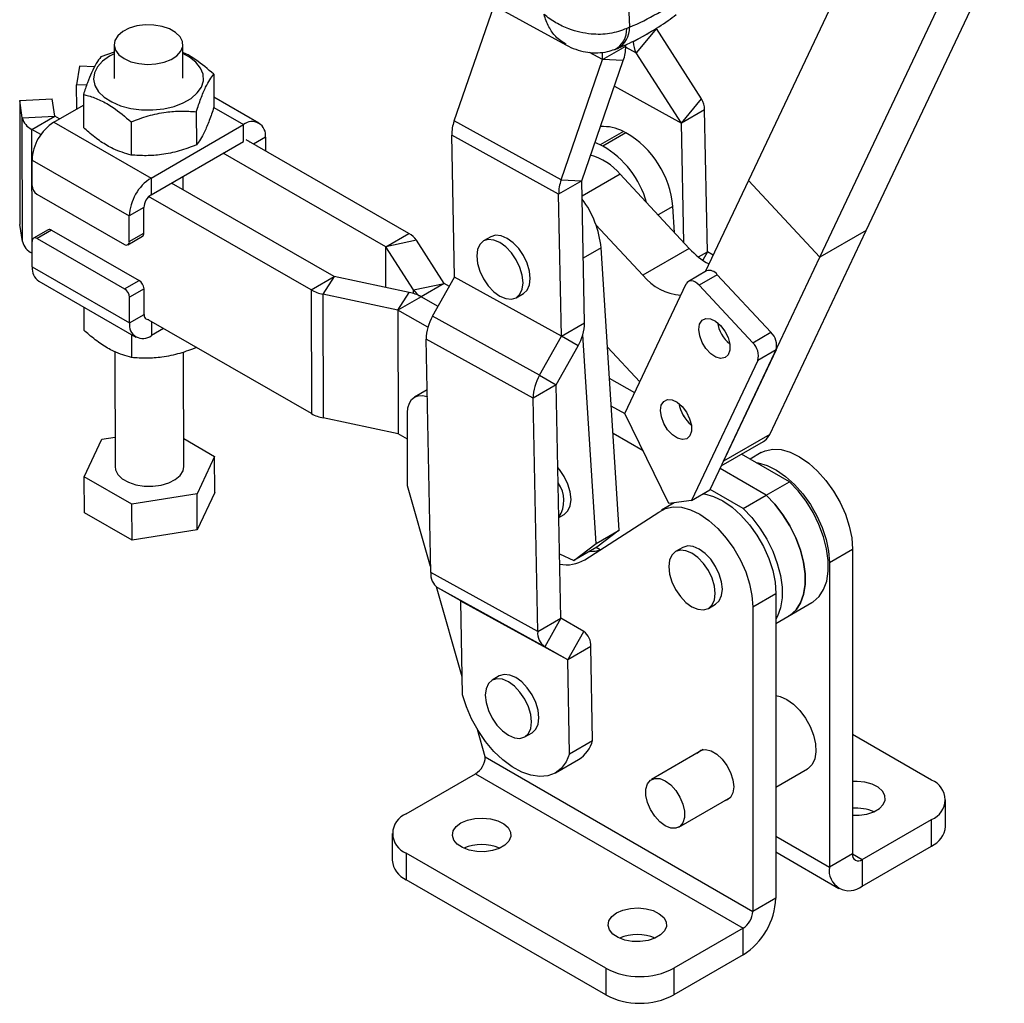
# Model space of a CAD drawing. Extents: x 65 to 753, y 47 to 611.
# Tile 21 of 22: x 562 to 752, y 281 to 472. Entities that reach past the tile are written whole.
import ezdxf

# ---------------------------------------------------------------- set-up
doc = ezdxf.new("R2010")
doc.units = 0
doc.header["$LTSCALE"] = 2
doc.layers.get('0').update_dxf_attribs({"linetype": 'CONTINUOUS'})

msp = doc.modelspace()

# ---------------------------------------------------------------- linework, layer by layer
at = {"color": 7, "linetype": 'CONTINUOUS'}
for p, q in [((729.606159, 497.320057), (702.836797, 440.738296)), ((725.679519, 431.050468), (752.448882, 487.632224)), ((716.699263, 425.866276), (743.468626, 482.448032)), ((679.28479, 480.691074), (679.799134, 470.454351)), ((649.844009, 476.680982), (667.450052, 467.027189)), ((645.788693, 452.282767), (653.51512, 474.668029)), ((679.799134, 470.454351), (679.238497, 470.181026)), ((680.516858, 467.607942), (684.995201, 470.193234)), ((684.996406, 470.188703), (681.090111, 465.451192)), ((693.762995, 456.581072), (684.996406, 470.188703)), ((579.857932, 467.059309), (579.872971, 460.518323)), ((593.206274, 460.548981), (593.191228, 467.089971)), ((674.573066, 464.176664), (679.051409, 466.761956)), ((679.051409, 466.761956), (679.045921, 467.043522)), ((579.86126, 465.612658), (577.288653, 464.704882)), ((666.52512, 440.856982), (674.572063, 464.170858)), ((670.52711, 440.684826), (678.574053, 463.998703)), ((674.573066, 464.176664), (674.545146, 465.609059)), ((678.574053, 463.998703), (674.572063, 464.170858)), ((689.856701, 451.843562), (681.090111, 465.451192)), ((573.150596, 462.922539), (572.598602, 459.289139)), ((576.066914, 462.780114), (573.150596, 462.922539)), ((599.18292, 461.360836), (599.197728, 454.924206)), ((574.515338, 459.195533), (572.598602, 459.289139)), ((572.609349, 454.615441), (572.598602, 459.289139)), ((561.554204, 456.228084), (567.863429, 456.555583)), ((568.367177, 453.241208), (567.863429, 456.555583)), ((573.901572, 457.421783), (573.916373, 450.985157)), ((607.943468, 451.866624), (599.1932, 456.891179)), ((689.856701, 451.843562), (693.762995, 456.581072)), ((562.057951, 452.91371), (561.554204, 456.228084)), ((561.554204, 456.228084), (561.60936, 432.244465)), ((568.174935, 452.055505), (573.906307, 455.364155)), ((694.336248, 454.424323), (689.857904, 451.83903)), ((694.872425, 426.91573), (694.336248, 454.424323)), ((562.057951, 452.91371), (568.367177, 453.241208)), ((562.1131, 428.930093), (562.057951, 452.91371)), ((563.89269, 450.651161), (568.371033, 453.236454)), ((569.298292, 452.704006), (568.371033, 453.236454)), ((595.795847, 454.077732), (595.810647, 447.641106)), ((565.655335, 449.639021), (563.89269, 450.651161)), ((563.94784, 426.667545), (563.89269, 450.651161)), ((568.174935, 452.055505), (587.031049, 441.228)), ((583.155166, 452.10821), (583.169973, 445.67158)), ((587.031049, 441.228), (604.94442, 451.569169)), ((604.951943, 448.298674), (604.94442, 451.569169)), ((666.52512, 440.856982), (645.788693, 452.282767)), ((690.308565, 428.717862), (689.857904, 451.83903)), ((609.198343, 449.112653), (609.204454, 446.453917)), ((666.047764, 438.093729), (645.311338, 449.519517)), ((645.847514, 422.010923), (645.311338, 449.519517)), ((678.596624, 450.220101), (674.118281, 447.634808)), ((679.066628, 449.990702), (674.588285, 447.40541)), ((679.066628, 449.990702), (678.596624, 450.220101)), ((587.038572, 437.957505), (604.951943, 448.298674)), ((637.012901, 430.485826), (605.470488, 448.598023)), ((674.118281, 447.634808), (673.079763, 448.080463)), ((674.588285, 447.40541), (674.118281, 447.634808)), ((632.534559, 427.900534), (600.992145, 446.012731)), ((563.943575, 444.70054), (582.799689, 433.873034)), ((563.954983, 439.740291), (563.943575, 444.70054)), ((587.031049, 441.228), (587.038572, 437.957505)), ((593.255944, 438.947109), (593.249973, 441.543276)), ((691.378753, 427.569733), (677.946434, 441.980286)), ((622.540783, 422.13125), (590.99837, 440.243447)), ((670.526107, 440.679021), (666.047764, 438.093729)), ((666.52512, 440.856982), (670.52711, 440.684826)), ((671.062285, 413.170428), (670.526107, 440.679021)), ((702.836797, 440.738296), (694.481097, 423.077055)), ((716.699263, 425.866276), (702.836797, 440.738296)), ((564.900294, 438.108752), (581.870793, 428.363999)), ((618.06244, 419.545958), (586.520027, 437.658155)), ((666.583941, 410.585136), (666.047764, 438.093729)), ((585.628116, 435.505851), (582.799689, 433.873034)), ((585.639524, 430.545602), (585.628116, 435.505851)), ((688.506492, 430.651174), (688.180308, 435.714874)), ((582.811096, 428.912786), (582.799689, 433.873034)), ((562.1131, 428.930093), (561.60936, 432.244465)), ((682.398497, 422.385541), (673.276089, 432.172307)), ((567.084416, 431.193839), (564.255988, 429.561023)), ((567.748524, 431.12927), (564.920096, 429.496454)), ((567.748524, 431.12927), (584.71903, 421.384514)), ((582.534901, 428.29943), (585.363329, 429.932247)), ((582.811096, 428.912786), (585.639524, 430.545602)), ((632.534559, 427.900534), (637.012901, 430.485826)), ((652.884108, 429.846039), (651.469895, 429.029631)), ((706.977782, 391.521046), (725.679519, 431.050468)), ((725.679519, 431.050468), (716.699263, 425.866276)), ((563.991208, 423.987414), (563.9798, 428.947663)), ((564.920096, 429.496454), (581.890602, 419.751697)), ((638.479264, 429.169372), (632.537641, 427.897767)), ((637.900021, 419.540095), (632.537641, 427.897767)), ((643.841648, 420.811698), (638.479264, 429.169372)), ((677.796107, 373.007433), (674.273875, 427.686861)), ((563.98509, 426.646155), (563.94784, 426.667545)), ((691.378753, 427.569733), (682.398497, 422.385541)), ((695.989923, 426.266223), (694.875338, 426.909538)), ((697.997526, 386.336855), (716.699263, 425.866276)), ((563.991208, 423.987414), (582.847322, 413.159909)), ((618.06244, 419.545958), (622.540783, 422.13125)), ((622.545596, 422.129483), (620.352844, 418.705212)), ((637.07598, 419.064387), (622.545596, 422.129483)), ((641.604011, 414.429326), (645.844905, 422.001544)), ((666.581332, 410.575756), (645.844905, 422.001544)), ((666.583941, 410.585136), (645.847514, 422.010923)), ((694.731802, 423.221785), (691.196268, 421.180765)), ((696.808651, 422.484002), (693.273117, 420.442982)), ((696.808651, 422.484002), (707.205422, 411.329818)), ((565.246082, 421.233443), (584.102196, 410.405937)), ((581.890602, 419.751697), (584.71903, 421.384514)), ((637.900021, 419.540095), (643.841648, 420.811698)), ((643.844727, 420.808933), (639.366384, 418.223641)), ((644.852785, 420.230089), (643.844727, 420.808933)), ((678.898718, 395.583401), (690.796699, 420.730328)), ((693.273117, 420.442982), (703.669888, 409.288798)), ((585.664341, 419.752975), (582.835914, 418.120158)), ((582.847322, 413.159909), (582.835914, 418.120158)), ((585.675749, 414.792726), (585.664341, 419.752975)), ((618.06244, 419.545958), (618.117596, 395.562338)), ((620.352844, 418.705212), (620.407997, 394.721594)), ((634.883231, 415.640114), (620.352844, 418.705212)), ((634.883231, 415.640114), (637.07598, 419.064387)), ((639.366384, 418.223641), (634.888041, 415.638349)), ((642.667448, 416.328113), (639.366384, 418.223641)), ((657.81938, 418.030811), (659.233593, 418.847219)), ((573.996346, 416.208889), (574.006623, 411.739236)), ((582.847322, 413.159909), (585.675749, 414.792726)), ((634.883231, 415.640114), (634.93838, 391.656498)), ((634.888041, 415.638349), (634.943194, 391.654731)), ((640.702108, 412.299812), (634.888041, 415.638349)), ((662.340439, 403.003538), (641.604011, 414.429326)), ((618.117596, 395.562338), (586.575176, 413.674539)), ((666.583941, 410.585136), (671.062285, 413.170428)), ((583.24994, 410.895318), (583.260217, 406.425663)), ((589.419139, 412.041486), (587.101244, 410.703394)), ((662.340439, 403.003538), (666.581332, 410.575756)), ((669.820065, 408.706428), (666.581332, 410.575756)), ((673.317763, 370.42214), (670.715811, 410.815085)), ((703.669888, 409.288798), (707.205422, 411.329818)), ((661.09822, 398.539538), (640.361794, 409.965327)), ((641.242725, 364.769073), (640.361794, 409.965327)), ((665.579173, 401.13421), (669.820065, 408.706428)), ((579.994712, 407.577865), (580.045949, 385.296974)), ((593.379245, 385.327638), (593.328247, 407.505074)), ((675.513269, 408.446401), (681.795648, 401.706196)), ((708.194594, 407.899104), (695.367084, 380.787571)), ((708.194594, 407.899104), (704.65906, 405.858084)), ((704.65906, 405.858084), (691.83155, 378.746551)), ((662.340439, 403.003538), (665.579173, 401.13421)), ((665.576562, 401.12483), (661.09822, 398.539538)), ((666.457494, 355.928575), (665.576562, 401.12483)), ((680.795063, 399.591414), (675.90271, 402.400687)), ((640.552787, 400.166266), (638.12125, 398.762569)), ((661.979152, 353.343284), (661.09822, 398.539538)), ((636.74027, 381.556896), (636.74027, 395.710269)), ((678.939445, 395.500108), (676.247651, 397.045782)), ((687.428435, 378.139106), (678.898718, 395.583401)), ((634.93838, 391.656498), (620.407997, 394.721594)), ((636.740269, 390.622819), (634.943194, 391.654731)), ((682.445343, 388.330127), (676.592593, 391.690876)), ((706.977782, 391.521046), (697.997526, 386.336855)), ((574.071923, 383.342781), (577.459003, 390.625879)), ((577.459003, 390.625879), (580.032769, 391.026896)), ((593.366852, 390.719337), (599.353271, 387.281832)), ((697.561639, 385.425865), (705.779032, 390.169665)), ((710.781865, 382.372475), (701.502475, 387.700861)), ((705.307871, 388.004725), (703.146363, 386.756913)), ((599.353271, 387.281832), (595.96619, 379.998733)), ((599.369315, 380.304783), (599.353271, 387.281832)), ((697.915691, 386.174171), (697.997526, 386.336855)), ((706.303522, 379.787183), (697.331358, 384.939155)), ((583.325516, 378.029206), (574.071923, 383.342781)), ((574.087967, 376.365728), (574.071923, 383.342781)), ((706.303522, 379.787183), (710.781865, 382.372475)), ((595.96619, 379.998733), (583.325516, 378.029206)), ((595.982234, 373.021681), (595.96619, 379.998733)), ((599.369315, 380.304783), (595.982234, 373.021681)), ((641.219532, 365.959036), (636.74027, 381.556896)), ((691.83155, 378.746551), (695.367084, 380.787571)), ((701.82518, 377.201891), (695.412724, 380.884034)), ((583.34156, 371.052157), (583.325516, 378.029206)), ((688.466288, 378.282286), (685.976074, 376.844716)), ((691.83155, 378.746551), (687.428435, 378.139106)), ((701.82518, 377.201891), (706.303522, 379.787183)), ((583.34156, 371.052157), (574.087967, 376.365728)), ((671.102413, 367.252603), (685.454049, 376.497032)), ((666.077195, 375.43986), (667.126691, 376.045721)), ((595.982234, 373.021681), (583.34156, 371.052157)), ((673.317763, 370.42214), (677.796107, 373.007433)), ((677.796107, 373.007433), (673.459184, 369.664339)), ((668.980841, 367.079046), (673.317763, 370.42214)), ((666.213834, 368.429547), (668.980841, 367.079046)), ((673.459184, 369.664339), (668.980841, 367.079046)), ((674.08913, 369.17646), (673.349629, 369.601094)), ((690.134069, 369.642076), (688.719856, 368.825668)), ((718.533165, 366.73039), (723.011508, 369.315682)), ((723.011508, 369.315682), (723.011508, 310.263451)), ((718.533165, 366.73039), (718.533165, 307.678159)), ((661.979152, 353.343284), (641.242725, 364.769073)), ((647.356577, 344.588376), (642.353289, 362.01102)), ((663.365808, 350.396903), (642.629381, 361.82269)), ((647.067798, 359.260931), (642.629381, 361.82269)), ((667.804225, 347.835142), (647.067798, 359.260931)), ((667.807138, 347.828953), (647.07071, 359.25474)), ((647.424654, 341.095677), (647.07071, 359.25474)), ((703.679711, 358.155673), (708.158054, 360.740965)), ((708.158054, 360.740965), (708.158054, 301.688734)), ((708.158054, 354.916514), (715.158403, 358.957729)), ((695.069339, 357.826848), (696.483553, 358.643256)), ((703.679711, 358.155673), (703.679711, 299.103442)), ((661.979152, 353.343284), (666.457494, 355.928575)), ((666.460408, 355.922387), (663.365808, 350.396903)), ((670.898824, 353.360626), (666.460408, 355.922387)), ((667.804225, 347.835142), (670.898824, 353.360626)), ((667.804225, 347.835142), (663.365808, 350.396903)), ((672.285481, 350.414245), (667.807138, 347.828953)), ((672.639424, 332.25518), (672.285481, 350.414245)), ((668.161081, 329.669888), (667.807138, 347.828953)), ((654.543029, 344.735082), (653.128816, 343.918675)), ((651.821466, 329.040569), (650.288457, 334.378868)), ((659.478299, 332.919856), (660.892512, 333.736263)), ((668.161081, 329.669888), (672.639424, 332.25518)), ((738.33005, 324.549023), (723.011509, 333.392229)), ((694.070837, 330.458659), (684.044804, 324.670753)), ((651.821466, 329.040569), (703.679711, 299.103442)), ((651.825209, 329.033426), (651.821466, 329.040569)), ((665.424136, 325.952885), (669.902479, 328.538178)), ((708.158054, 323.195448), (714.281155, 326.730239)), ((636.506673, 318.017758), (649.939595, 325.772419)), ((649.939595, 325.772419), (701.794092, 295.837455)), ((689.377705, 315.432901), (699.403737, 321.220807)), ((741.063718, 315.567694), (741.063718, 320.739118)), ((724.897126, 309.174553), (738.330049, 316.929214)), ((738.330049, 311.75779), (738.330049, 316.929214)), ((633.773004, 314.207854), (633.773004, 309.03643)), ((724.897126, 304.003129), (738.330049, 311.75779)), ((675.161843, 288.082793), (636.506671, 310.397949)), ((636.506671, 310.397949), (636.506671, 305.226525)), ((708.158053, 310.623232), (720.397492, 303.557554)), ((723.011508, 310.263451), (718.533165, 307.678159)), ((724.897126, 309.174553), (724.897126, 304.003129)), ((675.161843, 282.91137), (636.506671, 305.226525)), ((708.158054, 301.688734), (703.679711, 299.103442)), ((701.794092, 295.837455), (688.36117, 288.082794)), ((701.794092, 290.666032), (701.794092, 295.837455)), ((701.794092, 290.666032), (688.36117, 282.911371)), ((675.161843, 288.082793), (675.161843, 282.91137)), ((688.36117, 288.082794), (688.36117, 282.911371))]:
    msp.add_line(p, q, dxfattribs=at)
at = {"color": 8, "linetype": 'CONTINUOUS'}
for p, q in [((679.052204, 466.574082), (681.090111, 465.451192)), ((674.572063, 464.170858), (672.016037, 465.579232)), ((674.573066, 464.176664), (672.028748, 465.578579)), ((676.850776, 459.005969), (689.857904, 451.83903)), ((676.851898, 459.009219), (689.856701, 451.843562)), ((599.181674, 454.878237), (604.94442, 451.569169)), ((609.198343, 449.112653), (606.892467, 447.781499)), ((677.946434, 441.980286), (670.583591, 437.729807)), ((688.180308, 435.714874), (685.32368, 434.065778)), ((632.552682, 420.01855), (632.534559, 427.900534)), ((632.555764, 420.017897), (632.537641, 427.897767)), ((674.273875, 427.686861), (670.818224, 425.691956)), ((693.151466, 425.922241), (694.872425, 426.91573)), ((694.875338, 426.909538), (693.980382, 425.311574)), ((637.901609, 418.850516), (637.900021, 419.540095)), ((587.095098, 413.37599), (587.101244, 410.703394)), ((708.158053, 313.667583), (718.533165, 307.678159)), ((723.011508, 310.263097), (724.897126, 309.174553))]:
    msp.add_line(p, q, dxfattribs=at)
at = {"color": 7, "linetype": 'CONTINUOUS', "flags": 128}
for points in [[(581.810535, 464.353278), (583.130963, 463.765603), (584.664629, 463.385847), (586.315162, 463.237869), (587.978855, 463.33097), (589.551167, 463.659301), (590.933309, 464.202229), (592.038437, 464.925638), (592.797103, 465.784084), (593.161648, 466.723615), (593.109162, 467.685203), (592.642935, 468.60843), (591.792282, 469.435277), (590.610631, 470.113801), (589.172241, 470.601363), (587.567483, 470.86733), (585.897203, 470.894985), (584.266342, 470.682593), (582.777377, 470.243499), (581.523856, 469.605299), (580.584552, 468.808085), (580.018481, 467.901954), (579.861215, 466.943836), (580.122632, 465.99394), (580.786306, 465.111946), (581.810535, 464.353278)], [(579.861951, 465.312389), (578.997174, 464.864656), (577.633283, 463.899509), (576.634011, 462.796568), (576.04028, 461.60098), (575.876394, 460.361695), (576.149066, 459.129447), (576.847125, 457.954692), (577.941994, 456.88552), (579.388847, 455.965705), (581.128463, 455.232896), (583.089602, 454.717107), (585.191995, 454.439443), (587.349556, 454.411277), (589.47396, 454.633762), (591.478227, 455.097794), (593.280307, 455.784368), (594.806426, 456.665378), (595.994103, 457.704754), (596.794713, 458.859943), (597.175474, 460.083659), (597.120803, 461.325797), (596.632934, 462.535506), (595.731853, 463.663253), (594.454429, 464.66288), (593.195247, 465.343049)], [(659.233593, 418.847219), (659.23385, 418.847366), (659.947416, 419.509293), (660.395981, 420.500871), (660.548978, 421.754535), (660.395981, 423.184842), (659.947416, 424.694327), (659.23385, 426.180115), (658.303915, 427.540952), (657.220982, 428.684103), (656.058851, 429.531665), (654.89672, 430.02587), (653.813786, 430.133048), (652.884108, 429.846039)], [(654.644638, 418.345188), (655.806769, 417.850979), (656.889702, 417.743802), (657.819637, 418.030959), (658.533203, 418.692885), (658.981768, 419.684463), (659.134765, 420.938127), (658.981768, 422.368435), (658.533203, 423.87792), (657.819637, 425.363707), (656.889702, 426.724544), (655.806769, 427.867695), (654.644638, 428.715258), (653.482507, 429.209463), (652.399574, 429.31664), (651.469638, 429.029483), (650.756073, 428.367561), (650.307508, 427.375979), (650.154509, 426.122319), (650.307508, 424.692007), (650.756073, 423.182526), (651.469638, 421.696735), (652.399574, 420.335898), (653.482507, 419.192747), (654.644638, 418.345188)], [(693.273117, 420.442982), (692.920777, 420.775464), (692.5534, 421.034763), (692.185104, 421.210927), (691.830044, 421.297181), (691.501862, 421.290206), (691.213172, 421.190275), (690.975068, 421.00123), (690.796699, 420.730328)], [(697.430553, 412.665796), (698.266307, 411.56374), (698.882561, 410.308606), (699.212534, 409.036402), (699.22047, 407.88499), (698.905506, 406.97915), (698.301776, 406.417039), (697.474702, 406.259575), (696.51391, 406.523817), (695.523519, 407.181127), (694.610851, 408.160285), (693.874808, 409.355176), (693.395153, 410.63632), (693.223863, 411.864882), (693.3795, 412.907731), (693.845199, 413.651854), (694.570492, 414.016618), (695.476785, 413.962492), (696.465866, 413.495345), (697.430553, 412.665796)], [(636.74027, 395.710269), (636.830847, 396.719975), (637.099105, 397.586296), (637.534728, 398.275944), (638.12098, 398.762413), (638.83533, 399.027009), (639.650327, 399.059564), (640.534649, 398.858829), (640.578577, 398.84331)], [(689.994316, 396.948965), (690.830069, 395.84691), (691.446323, 394.591774), (691.776297, 393.31957), (691.784232, 392.16816), (691.469268, 391.26232), (690.865538, 390.700209), (690.038464, 390.542743), (689.077673, 390.806984), (688.087281, 391.464299), (687.174613, 392.443453), (686.43857, 393.638348), (685.958915, 394.91949), (685.787625, 396.148052), (685.943262, 397.190899), (686.408961, 397.935024), (687.134255, 398.299788), (688.040548, 398.245662), (689.029629, 397.778514), (689.994316, 396.948965)], [(705.779032, 390.169665), (706.329985, 390.590654), (706.977782, 391.521046)], [(705.307871, 388.004725), (706.073435, 388.362751), (707.558392, 388.675956), (709.19609, 388.587242), (710.937308, 388.099276), (712.729717, 387.226723), (714.519448, 385.995807), (716.252713, 384.443522), (717.877421, 382.616518), (719.344741, 380.569707), (720.610578, 378.3646), (721.636885, 376.067472), (722.392822, 373.747356), (722.855665, 371.473986), (723.011508, 369.315682)], [(704.372457, 386.052868), (704.717747, 386.001949), (706.458965, 385.513984), (708.251375, 384.641431), (710.041105, 383.410515), (711.77437, 381.85823), (713.399078, 380.031226), (714.866398, 377.984415), (716.132235, 375.779308), (717.158542, 373.482179), (717.914479, 371.162064), (718.377322, 368.888694), (718.533165, 366.73039)], [(580.045949, 385.296974), (580.128015, 384.701744), (580.594241, 383.778517), (581.444902, 382.951664), (582.626552, 382.273142), (584.064936, 381.785582), (585.669693, 381.519615), (587.339974, 381.49196), (588.970834, 381.704354), (590.459807, 382.143442), (591.71332, 382.781646), (592.652625, 383.578862), (593.218695, 384.484993), (593.379245, 385.327638)], [(667.126691, 376.045721), (667.126949, 376.04587), (667.840514, 376.707794), (668.289079, 377.699374), (668.442077, 378.953036), (668.289079, 380.383345), (667.840514, 381.892828), (667.126949, 383.378615), (666.197013, 384.739455), (665.888812, 385.104837)], [(715.158403, 358.957729), (715.412898, 359.114682), (716.543889, 360.116869), (717.419815, 361.461058), (718.016101, 363.109545), (718.316024, 365.01609), (718.31117, 367.127213), (718.001673, 369.383696), (717.396218, 371.722245), (716.511787, 374.07726), (715.373188, 376.382684), (714.01236, 378.573849), (712.467474, 380.58929), (710.781865, 382.372475)], [(694.091459, 380.051169), (694.342635, 380.012525), (696.083853, 379.524559), (697.876263, 378.652006), (699.665994, 377.421091), (701.399259, 375.868805), (703.023967, 374.041802), (704.491287, 371.99499), (705.757123, 369.789884), (706.783431, 367.492755), (707.539368, 365.17264), (708.00221, 362.89927), (708.158054, 360.740965)], [(710.68006, 356.372437), (710.934555, 356.52939), (712.065546, 357.531576), (712.941472, 358.875766), (713.537759, 360.524253), (713.837681, 362.430798), (713.832827, 364.54192), (713.52333, 366.798404), (712.917875, 369.136952), (712.033444, 371.491968), (710.894846, 373.797392), (709.534017, 375.988557), (707.989131, 378.003998), (706.303522, 379.787183)], [(706.303522, 379.787183), (707.989131, 378.003998), (709.534017, 375.988557), (710.894846, 373.797392), (712.033444, 371.491968), (712.917875, 369.136952), (713.52333, 366.798404), (713.832827, 364.54192), (713.837681, 362.430798), (713.537759, 360.524253), (712.941472, 358.875766), (712.065546, 357.531576), (710.934555, 356.52939), (710.68006, 356.372437)], [(685.454049, 376.497032), (686.741638, 377.202742), (688.226595, 377.515947), (689.864293, 377.427233), (691.605511, 376.939267), (693.39792, 376.066714), (695.187651, 374.835798), (696.920916, 373.283513), (698.545624, 371.456509), (700.012944, 369.409698), (701.27878, 367.204591), (702.305088, 364.907463), (703.061025, 362.587348), (703.523868, 360.313977), (703.679711, 358.155673)], [(701.82518, 377.201891), (703.510788, 375.418706), (705.055674, 373.403265), (706.416503, 371.2121), (707.555102, 368.906676), (708.439532, 366.55166), (709.044988, 364.213112), (709.354484, 361.956628), (709.359338, 359.845505), (709.059416, 357.93896), (708.463129, 356.290473), (708.158055, 355.735043)], [(691.894598, 358.141224), (693.056728, 357.647016), (694.139662, 357.539838), (695.069597, 357.826997), (695.783162, 358.48892), (696.231728, 359.4805), (696.384726, 360.734161), (696.231728, 362.164471), (695.783162, 363.673954), (695.069597, 365.159742), (694.139662, 366.520581), (693.056728, 367.663732), (691.894598, 368.511292), (690.732467, 369.0055), (689.649533, 369.112677), (688.719597, 368.825519), (688.006033, 368.163595), (687.557467, 367.172015), (687.40447, 365.918353), (687.557467, 364.488044), (688.006033, 362.978561), (688.719597, 361.492774), (689.649533, 360.131934), (690.732467, 358.988783), (691.894598, 358.141224)], [(696.483553, 358.643256), (696.483811, 358.643405), (697.197376, 359.305328), (697.645942, 360.296908), (697.79894, 361.55057), (697.645942, 362.98088), (697.197376, 364.490362), (696.483811, 365.976151), (695.553876, 367.336989), (694.470942, 368.48014), (693.308811, 369.3277), (692.146681, 369.821908), (691.063747, 369.929085), (690.134069, 369.642076)], [(656.303557, 333.234229), (657.465688, 332.740024), (658.548621, 332.632846), (659.478557, 332.920003), (660.192122, 333.581925), (660.640687, 334.573507), (660.793685, 335.827168), (660.640687, 337.257479), (660.192122, 338.76696), (659.478557, 340.252747), (658.548621, 341.613588), (657.465688, 342.756739), (656.303557, 343.604298), (655.141426, 344.098507), (654.058493, 344.205684), (653.128558, 343.918523), (652.414992, 343.256601), (651.966427, 342.265023), (651.813429, 341.011359), (651.966427, 339.581051), (652.414992, 338.071567), (653.128558, 336.585779), (654.058493, 335.224942), (655.141426, 334.081791), (656.303557, 333.234229)], [(660.892512, 333.736263), (660.89277, 333.73641), (661.606335, 334.398333), (662.0549, 335.389915), (662.207898, 336.643575), (662.0549, 338.073887), (661.606335, 339.583368), (660.89277, 341.069154), (659.962834, 342.429996), (658.879901, 343.573147), (657.71777, 344.420706), (656.555639, 344.914915), (655.472706, 345.022092), (654.543029, 344.735082)], [(668.161081, 329.669888), (667.493571, 328.092866), (666.551807, 326.830336), (665.362207, 325.917708), (663.95814, 325.380585), (662.378991, 325.234033), (660.669054, 325.482163), (658.876295, 326.118014), (657.051002, 327.123753), (655.244373, 328.471167), (653.507087, 330.122457), (651.887874, 332.031312), (650.432155, 334.144176), (649.180764, 336.401791), (648.168801, 338.740829), (647.424654, 341.095677)], [(708.158054, 340.939103), (708.976919, 340.767983), (710.28148, 340.190955)], [(710.28148, 340.190955), (711.586041, 339.261769), (712.820271, 338.030518), (713.917636, 336.563576), (714.818973, 334.940026), (715.475695, 333.247397), (715.852395, 331.576938), (715.928763, 330.018703), (715.700687, 328.656697), (715.18046, 327.564345), (714.396126, 326.80054), (714.281155, 326.730239)], [(692.870741, 329.765859), (692.885359, 329.783893), (693.605862, 330.328149), (694.531444, 330.480713), (695.587119, 330.229234), (696.687359, 329.594079), (697.743032, 328.626703), (698.668614, 327.405485), (699.389118, 326.029352), (699.846176, 324.609793), (700.002757, 323.261819), (699.846176, 322.094624), (699.389118, 321.202773), (698.668614, 320.658521), (698.203639, 320.528004)], [(686.711254, 324.40671), (687.773734, 323.616951), (688.750138, 322.538368), (689.561365, 321.258337), (690.141692, 319.880562), (690.444104, 318.516664), (690.444104, 317.277134), (690.141692, 316.262394), (689.561365, 315.55465), (688.750138, 315.211246), (687.773734, 315.259991), (686.711254, 315.696944), (685.648774, 316.486704), (684.672369, 317.565291), (683.861144, 318.845318), (683.280817, 320.223092), (682.978404, 321.586991), (682.978404, 322.826521), (683.280817, 323.841261), (683.861144, 324.549004), (684.672369, 324.892414), (685.648774, 324.843664), (686.711254, 324.40671)], [(723.011508, 317.765373), (724.296005, 317.757108), (725.795349, 317.968037), (727.140515, 318.404668), (728.231738, 319.034618), (728.988087, 319.811165), (729.353467, 320.676718), (729.30078, 321.567082), (728.833933, 322.416223), (727.987549, 323.161163), (726.824402, 323.746655), (725.430757, 324.129274), (723.909975, 324.280645), (723.011509, 324.257135)], [(647.113273, 316.248873), (648.342922, 316.787177), (649.778547, 317.114003), (651.313679, 317.205107), (652.83446, 317.053737), (654.228108, 316.671117), (655.391253, 316.085626), (656.237637, 315.340686), (656.704483, 314.491545), (656.757171, 313.601181), (656.391791, 312.735629), (655.635442, 311.95908), (654.544219, 311.329131), (653.199053, 310.8925), (651.699709, 310.681571), (650.157387, 310.711987), (648.686472, 310.981491), (647.396058, 311.470098), (646.381848, 312.141568), (645.719059, 312.946103), (645.45685, 313.824032), (645.614665, 314.710245), (646.180804, 315.539013), (647.113273, 316.248873)], [(677.283162, 298.832167), (678.512811, 299.370471), (679.948437, 299.697296), (681.483568, 299.788401), (683.00435, 299.63703), (684.397996, 299.254411), (685.561142, 298.66892), (686.407527, 297.923979), (686.874373, 297.074838), (686.92706, 296.184475), (686.56168, 295.318922), (685.805331, 294.542374), (684.714108, 293.912425), (683.368943, 293.475794), (681.869598, 293.264864), (680.327277, 293.29528), (678.856362, 293.564785), (677.565947, 294.053392), (676.551736, 294.724862), (675.888949, 295.529397), (675.626739, 296.407325), (675.784555, 297.293538), (676.350693, 298.122307), (677.283162, 298.832167)]]:
    msp.add_lwpolyline(points, dxfattribs=at)
at = {"color": 8, "linetype": 'CONTINUOUS'}
for centre, radius, start, end in [((674.836095, 470.0124), 4.40563, 298.13978125, 2.19353994), ((675.369347, 470.251548), 4.434427, 297.95326741, 2.62125845)]:
    msp.add_arc(centre, radius, start, end, dxfattribs=at)
at = {"color": 7, "linetype": 'CONTINUOUS'}
for centre, radius, start, end in [((685.003862, 470.193111), 0.008662, 179.18370328, 210.59208259), ((670.947353, 466.739086), 8.104089, 340.23590879, 0.16169201), ((684.645348, 467.550714), 4.128887, 179.20583791, 210.56369303), ((674.556064, 464.176611), 0.017002, 340.22310925, 0.1785473), ((690.207733, 454.481544), 4.128911, 359.20592778, 30.56359375), ((565.343611, 453.702923), 3.379115, 193.50652835, 244.57184898), ((568.374061, 453.24285), 0.007077, 193.42227348, 244.67382456), ((573.134744, 444.307447), 9.199571, 122.62475962, 177.55103579), ((606.601848, 449.527825), 2.629477, 350.9154607, 129.07418876), ((653.415391, 449.542387), 8.104085, 160.23592656, 180.16169088), ((674.709946, 442.976087), 8.220827, 61.78481736, 93.91392566), ((689.849229, 451.839152), 0.008676, 359.19530007, 30.54778568), ((669.915595, 434.10169), 18.335815, 5.04740575, 60.06086782), ((605.602685, 447.790149), 0.699934, 35.21315078, 85.05656641), ((665.68971, 431.722375), 18.0317, 15.25301508, 60.42936496), ((668.883163, 434.259364), 11.906113, 40.42739024, 73.56883926), ((591.990857, 433.479942), 9.199571, 122.62475962, 177.55103579), ((566.001764, 439.836567), 2.049044, 182.69309243, 237.48280112), ((674.151845, 438.116595), 8.104113, 160.23594228, 180.16166449), ((670.54314, 440.679069), 0.017033, 160.24594556, 180.16160928), ((588.691809, 435.374834), 3.066493, 122.62440686, 177.5512756), ((655.522711, 425.84477), 18.841429, 5.61066377, 36.87486582), ((564.554137, 429.043541), 0.582285, 51.06138405, 189.4773544), ((567.360371, 430.584562), 0.668857, 54.52676107, 114.36680564), ((585.004147, 430.462851), 0.640743, 304.09527679, 7.42042867), ((635.024127, 426.795687), 4.191939, 34.48912614, 61.67786425), ((565.398783, 429.719325), 3.379141, 193.50675063, 244.57163927), ((582.236758, 428.816909), 0.582286, 231.06074332, 9.47726247), ((632.530375, 427.892771), 0.008818, 34.51079525, 61.67557216), ((701.68364, 436.824257), 13.85052, 221.92610317, 242.06747205), ((694.879378, 426.91522), 0.006972, 175.811827, 234.58721268), ((566.94355, 423.669795), 2.969378, 173.85960763, 235.13409685), ((622.548838, 422.145749), 0.016586, 240.94606579, 258.72922223), ((645.828449, 422.011174), 0.019066, 329.66544912, 359.24502469), ((690.491306, 428.819341), 10.338633, 218.48477064, 265.86084985), ((695.272988, 421.453174), 1.849558, 33.87184796, 107.01387084), ((583.617549, 419.656691), 2.049056, 2.69326722, 57.48262537), ((643.848897, 420.816672), 0.008791, 214.45759676, 241.68180157), ((580.789121, 418.023875), 2.049056, 2.69326722, 57.48262537), ((621.89583, 426.448887), 7.895905, 240.95536189, 258.73097507), ((635.532966, 411.320635), 7.895985, 60.95545231, 78.73088237), ((641.355207, 421.913834), 4.19201, 214.48936166, 241.67763223), ((586.525485, 414.648841), 0.861831, 170.38935865, 273.28808612), ((634.87999, 415.623849), 0.016585, 60.95821428, 78.73062783), ((649.43558, 409.845162), 9.074581, 149.65767322, 179.2412732), ((585.443815, 412.744736), 2.629477, 170.91545254, 309.07420717), ((661.988472, 413.290604), 9.074609, 329.65768586, 359.24120788), ((703.499217, 414.341321), 6.775047, 189.35137763, 230.64319926), ((703.598752, 414.398782), 6.882716, 189.6887226, 230.30585429), ((666.564859, 410.585392), 0.019084, 329.67413418, 359.23118062), ((704.803309, 408.779261), 3.503639, 345.45075175, 46.71680028), ((701.267776, 406.738241), 3.503639, 345.45075175, 46.71680028), ((670.172017, 398.419369), 9.074592, 149.65766952, 179.24124179), ((665.595653, 401.124569), 0.019093, 149.67318386, 179.21799666), ((696.063026, 398.624519), 6.775099, 189.35156364, 230.64304365), ((696.162509, 398.681949), 6.88271, 189.68872685, 230.30588044), ((621.950982, 402.465268), 7.895904, 240.9553918, 258.73097772), ((634.935127, 391.640194), 0.016625, 60.97060129, 78.71338546), ((661.263831, 378.722187), 5.794771, 326.14569961, 36.08755527), ((672.191089, 375.59274), 6.713852, 269.21983973, 286.66382643), ((667.619758, 372.997408), 6.718011, 258.26145657, 301.22536873), ((644.550595, 364.526363), 3.316762, 175.80352708, 234.60262769), ((647.063763, 359.255252), 0.006966, 355.78206268, 54.60728494), ((666.464444, 355.928067), 0.006968, 175.81897343, 234.6066088), ((665.287022, 353.100576), 3.316762, 175.80356142, 234.60262373), ((668.977606, 350.65695), 3.316767, 355.80362752, 54.60260337), ((667.800193, 347.829464), 0.006964, 355.79176517, 54.62173787), ((666.627003, 333.816164), 6.211753, 301.8234093, 345.44583384), ((647.730159, 329.225645), 4.099559, 302.61185054, 357.31254857), ((736.884063, 320.739119), 4.075077, 290.78342191, 69.21655168), ((723.769142, 310.339293), 8.779172, 67.0833286, 94.95072321), ((637.952659, 314.207853), 4.075077, 110.78342191, 249.21655168), ((736.392791, 316.033483), 4.694094, 294.37462679, 354.30524383), ((651.120213, 303.224699), 8.835704, 66.86758218, 113.13241782), ((724.16104, 310.076979), 1.164558, 170.78600101, 309.20324723), ((638.443937, 309.502222), 4.6941, 185.69477825, 245.62530183), ((722.412834, 307.048815), 3.930382, 170.78597354, 309.20329524), ((694.341109, 302.317483), 13.831243, 302.60547641, 357.3945166), ((699.585797, 299.289739), 4.09815, 302.60550108, 357.39449878), ((681.290102, 285.807996), 8.835701, 66.86757449, 113.13242551), ((681.761506, 300.820101), 14.345542, 242.60968343, 297.39032537), ((681.761506, 295.648678), 14.345542, 242.60968343, 297.39032537)]:
    msp.add_arc(centre, radius, start, end, dxfattribs=at)
msp.add_ellipse((619.423088, 579.86216), major_axis=(-67.637878, 105.591058), ratio=0.6164134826, start_param=3.0356509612, end_param=3.1905999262, dxfattribs=at)
for points, knots in [([(679.238497, 470.181026), (678.167524, 469.799437), (676.056687, 469.047345), (672.104735, 468.998353), (668.483786, 469.819791), (665.425201, 471.266375), (663.912997, 472.343754), (663.218777, 472.949846), (663.212686, 472.955164)], [0, 0, 0, 0, 0.2125178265, 0.4188623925, 0.6708417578, 0.8305238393, 0.9985131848, 1, 1, 1, 1]), ([(677.446664, 466.333937), (678.220215, 466.667826), (680.329498, 467.578261), (683.637451, 469.344217), (686.636112, 471.260352), (688.3199, 472.521441), (688.841267, 472.911924)], [0, 0, 0, 0, 0.1914301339, 0.5219822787, 0.8519869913, 1, 1, 1, 1]), ([(667.460969, 467.06064), (667.633341, 466.954715), (668.373663, 466.499776), (669.805364, 465.980686), (671.704814, 465.536432), (673.623645, 465.449134), (675.382409, 465.63313), (676.440814, 465.996233), (676.900486, 466.153931)], [0, 0, 0, 0, 0.0618889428, 0.2658084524, 0.4626643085, 0.6583957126, 0.851639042, 1, 1, 1, 1]), ([(676.701184, 466.052785), (676.900418, 466.116919), (677.156451, 466.199337), (677.39427, 466.321821), (677.447029, 466.348994)], [0, 0, 0, 0, 0.7781526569, 1, 1, 1, 1]), ([(577.288653, 464.704882), (576.994127, 464.311809), (576.398688, 463.517139), (575.517724, 461.800482), (574.676547, 459.730963), (574.16147, 458.196198), (573.901572, 457.421783)], [0, 0, 0, 0, 0.2646048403, 0.5349479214, 0.7653431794, 1, 1, 1, 1]), ([(599.18292, 461.360836), (598.026204, 462.335749), (596.103417, 463.956327), (594.057339, 465.211681), (593.238738, 465.521678), (593.194801, 465.538316)], [0, 0, 0, 0, 0.5882899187, 0.977902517, 1, 1, 1, 1]), ([(595.795847, 454.077732), (596.089269, 454.948904), (596.682475, 456.710138), (597.562644, 458.780386), (598.405011, 460.330899), (598.922038, 461.015432), (599.18292, 461.360836)], [0, 0, 0, 0, 0.2646051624, 0.5349477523, 0.7653429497, 1, 1, 1, 1]), ([(573.901572, 457.421783), (574.237135, 457.335602), (575.33122, 457.054612), (577.250067, 456.330303), (580.050251, 454.765358), (581.996281, 453.099969), (583.155166, 452.10821)], [0, 0, 0, 0, 0.1113116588, 0.3629254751, 0.6206144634, 1, 1, 1, 1]), ([(599.197728, 454.924206), (598.904302, 454.053035), (598.311089, 452.291804), (597.430924, 450.221554), (596.588556, 448.671046), (596.07153, 447.98651), (595.810647, 447.641106)], [0, 0, 0, 0, 0.2646049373, 0.5349476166, 0.7653429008, 1, 1, 1, 1]), ([(583.155166, 452.10821), (584.25174, 452.518199), (586.468665, 453.347066), (589.754567, 454.035898), (592.896657, 454.265872), (594.823564, 454.140827), (595.795847, 454.077732)], [0, 0, 0, 0, 0.2646051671, 0.534947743, 0.7653428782, 1, 1, 1, 1]), ([(583.169973, 445.67158), (582.012588, 446.009835), (580.088692, 446.572109), (577.289201, 448.214706), (575.367514, 449.691984), (574.252422, 450.685689), (573.916373, 450.985157)], [0, 0, 0, 0, 0.379384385, 0.6306423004, 0.8886886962, 1, 1, 1, 1]), ([(595.810647, 447.641106), (594.714073, 447.231118), (592.497148, 446.402252), (589.211246, 445.713416), (586.069158, 445.483448), (584.142254, 445.608487), (583.169973, 445.67158)], [0, 0, 0, 0, 0.2646052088, 0.5349479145, 0.7653431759, 1, 1, 1, 1]), ([(583.260217, 406.425663), (582.102834, 406.763916), (580.178938, 407.326188), (577.379447, 408.968789), (575.457759, 410.446062), (574.34267, 411.439769), (574.006623, 411.739236)], [0, 0, 0, 0, 0.3793839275, 0.6306427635, 0.8886893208, 1, 1, 1, 1]), ([(595.900891, 408.39519), (594.804319, 407.985201), (592.587397, 407.156331), (589.301496, 406.467493), (586.159402, 406.237532), (584.232497, 406.362571), (583.260217, 406.425663)], [0, 0, 0, 0, 0.2646048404, 0.5349475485, 0.7653431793, 1, 1, 1, 1])]:
    msp.add_open_spline(points, degree=3, knots=knots, dxfattribs=at)
at = {"color": 8, "linetype": 'CONTINUOUS'}
msp.add_open_spline([(667.516705, 467.157407), (666.796669, 467.582532), (665.473056, 468.364023), (664.090433, 470.499622), (663.45533, 472.076724), (663.214796, 472.947526), (663.212686, 472.955164)], degree=3, knots=[0, 0, 0, 0, 0.3665772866, 0.6738638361, 0.9971393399, 1, 1, 1, 1], dxfattribs=at)

doc.saveas('drawing.dxf')
